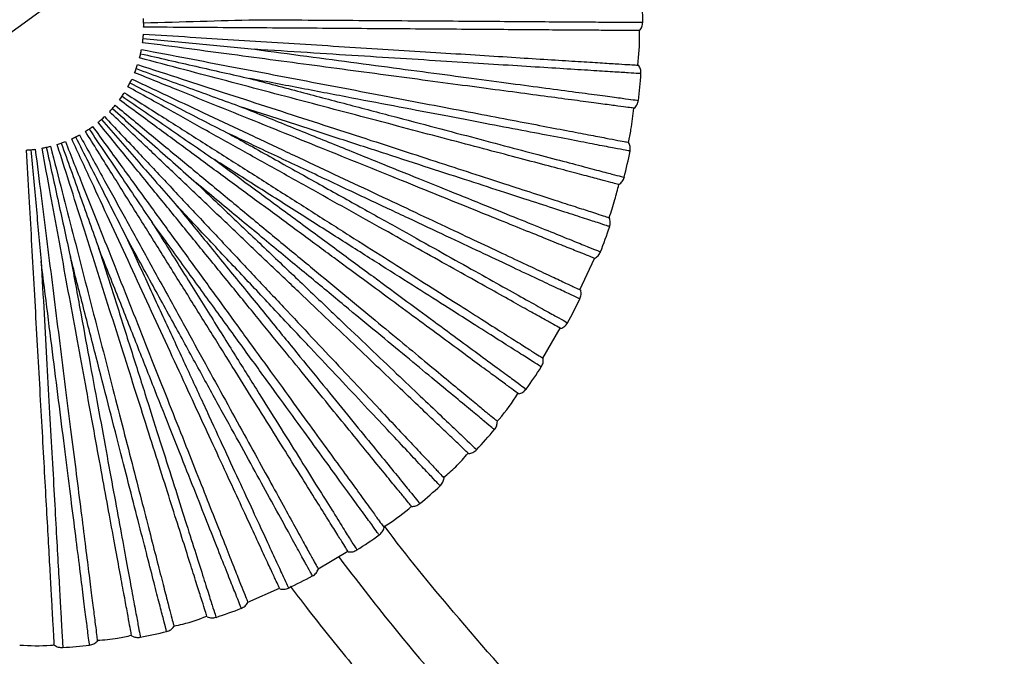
# Paper-space layout '_Superior' of a CAD drawing. Header units: millimetres. Extents: x -509 to 509, y -549 to 547.
# Tile 3 of 33: x -408 to -249, y -290 to -188. Entities that reach past the tile are written whole.
import ezdxf

# ---------------------------------------------------------------- set-up
doc = ezdxf.new("R2010")
doc.units = ezdxf.units.MM

psp = doc.layouts.new('_Superior')

# ---------------------------------------------------------------- linework, layer by layer
at = {"color": 7, "linetype": 'Continuous', "lineweight": 25}
for p, q in [((-391.9, -176.87), (-424.27, -200.38)), ((-317.71, -231.15), (-315.39, -226.07)), ((-323.71, -242.17), (-320.89, -237.35)), ((-359.96, -276.17), (-355.14, -273.35)), ((-371.28, -281.58), (-366.19, -279.28))]:
    psp.add_line(p, q, dxfattribs=at)
for start, end in [(0.3635, 2.836), (353.163, 355.6366), (345.9644, 348.4356), (338.7644, 341.2357), (331.5644, 334.0359), (324.3642, 326.8362), (317.164, 319.6365), (309.9638, 312.4368), (302.7636, 305.2369), (295.5634, 298.037), (288.3632, 290.8369), (281.164, 283.6366), (273.963, 276.4365)]:
    psp.add_arc((-408.08, -188.62), 100.5, start, end, dxfattribs=at)
for points, knots in [([(-388.09, -188.06), (-388.1, -187.94), (-388.11, -187.68), (-388.12, -187.47), (-388.12, -187.37)], [0, 0, 0, 0, 0.499702, 1, 1, 1, 1]), ([(-388.09, -188.06), (-385.04, -187.98), (-379, -187.81), (-372.99, -187.64), (-370.01, -187.56)], [0, 0, 0, 0, 0.504814, 1, 1, 1, 1]), ([(-388.09, -188.76), (-388.09, -188.65), (-388.08, -188.44), (-388.09, -188.19), (-388.09, -188.06)], [0, 0, 0, 0, 0.50044, 1, 1, 1, 1]), ([(-308.09, -189.32), (-308.15, -189.32), (-308.28, -189.32), (-309.37, -189.31), (-311.17, -189.3), (-313.8, -189.28), (-317.23, -189.26), (-321.46, -189.23), (-326.44, -189.19), (-332.09, -189.15), (-338.31, -189.11), (-344.98, -189.06), (-351.96, -189.01), (-359.12, -188.96), (-366.33, -188.91), (-373.46, -188.86), (-380.71, -188.81), (-385.56, -188.78), (-388.09, -188.76)], [0, 0, 0, 0, 0.057348, 0.11674, 0.177979, 0.240818, 0.304959, 0.370066, 0.435766, 0.501669, 0.567374, 0.632489, 0.696643, 0.759498, 0.820757, 0.880172, 0.937544, 1, 1, 1, 1]), ([(-370.01, -187.56), (-367.18, -187.58), (-361.5, -187.61), (-353.28, -187.67), (-345.44, -187.72), (-338.09, -187.77), (-331.33, -187.82), (-325.27, -187.86), (-319.99, -187.9), (-315.56, -187.93), (-312.05, -187.95), (-309.47, -187.97), (-308.02, -187.98), (-307.42, -187.98), (-307.59, -187.98), (-307.59, -187.98)], [0, 0, 0, 0, 0.0830931, 0.1661075, 0.249783, 0.3327881, 0.4158953, 0.4995418, 0.5824873, 0.6657176, 0.7492813, 0.8321946, 0.9155823, 0.9995321, 1, 1, 1, 1]), ([(-388.26, -191.27), (-388.25, -191.16), (-388.22, -190.95), (-388.19, -190.7), (-388.18, -190.57)], [0, 0, 0, 0, 0.50044, 1, 1, 1, 1]), ([(-388.18, -190.57), (-388.17, -190.45), (-388.15, -190.2), (-388.13, -189.98), (-388.12, -189.88)], [0, 0, 0, 0, 0.499702, 1, 1, 1, 1]), ([(-388.18, -190.57), (-385.14, -190.87), (-379.13, -191.46), (-373.14, -192.05), (-370.18, -192.34)], [0, 0, 0, 0, 0.504814, 1, 1, 1, 1]), ([(-388.12, -189.88), (-385.6, -190.04), (-380.77, -190.34), (-373.53, -190.8), (-366.41, -191.24), (-359.21, -191.7), (-352.07, -192.15), (-345.1, -192.58), (-338.44, -193), (-332.24, -193.39), (-326.6, -193.75), (-321.63, -194.06), (-317.41, -194.33), (-313.98, -194.54), (-311.36, -194.71), (-309.56, -194.82), (-308.48, -194.89), (-308.35, -194.9), (-308.28, -194.9)], [0, 0, 0, 0, 0.062456, 0.119828, 0.179243, 0.240502, 0.303357, 0.367511, 0.432626, 0.498331, 0.564234, 0.629934, 0.695041, 0.759182, 0.822021, 0.88326, 0.942652, 1, 1, 1, 1]), ([(-308.36, -194.9), (-308.21, -193.28), (-308.04, -191.43), (-308.11, -189.57), (-308.12, -189.32)], [0, 0, 0, 0, 0.868379, 1, 1, 1, 1]), ([(-308.96, -201.85), (-309.03, -201.84), (-309.16, -201.82), (-310.23, -201.68), (-312.02, -201.44), (-314.62, -201.09), (-318.02, -200.64), (-322.22, -200.08), (-327.15, -199.42), (-332.75, -198.67), (-338.92, -197.85), (-345.53, -196.97), (-352.45, -196.04), (-359.55, -195.1), (-366.69, -194.14), (-373.77, -193.2), (-380.95, -192.24), (-385.76, -191.6), (-388.26, -191.27)], [0, 0, 0, 0, 0.057348, 0.11674, 0.177979, 0.240818, 0.304959, 0.370066, 0.435766, 0.501669, 0.567374, 0.632489, 0.696643, 0.759498, 0.820757, 0.880172, 0.937544, 1, 1, 1, 1]), ([(-388.75, -193.73), (-388.72, -193.63), (-388.67, -193.42), (-388.61, -193.18), (-388.58, -193.05)], [0, 0, 0, 0, 0.50044, 1, 1, 1, 1]), ([(-311.4, -214.17), (-311.46, -214.15), (-311.59, -214.12), (-312.64, -213.84), (-314.39, -213.38), (-316.92, -212.71), (-320.24, -211.83), (-324.33, -210.75), (-329.15, -209.48), (-334.61, -208.03), (-340.62, -206.45), (-347.07, -204.74), (-353.82, -202.96), (-360.74, -201.13), (-367.71, -199.29), (-374.61, -197.47), (-381.62, -195.61), (-386.31, -194.38), (-388.75, -193.73)], [0, 0, 0, 0, 0.057348, 0.11674, 0.177979, 0.240818, 0.304959, 0.370066, 0.435766, 0.501669, 0.567374, 0.632489, 0.696643, 0.759498, 0.820757, 0.880172, 0.937544, 1, 1, 1, 1]), ([(-388.58, -193.05), (-388.55, -192.93), (-388.5, -192.68), (-388.46, -192.47), (-388.44, -192.37)], [0, 0, 0, 0, 0.499702, 1, 1, 1, 1]), ([(-388.58, -193.05), (-385.61, -193.73), (-379.71, -195.07), (-373.85, -196.4), (-370.94, -197.06)], [0, 0, 0, 0, 0.504814, 1, 1, 1, 1]), ([(-388.44, -192.37), (-385.96, -192.84), (-381.2, -193.75), (-374.07, -195.11), (-367.07, -196.45), (-359.99, -197.8), (-352.95, -199.14), (-346.09, -200.45), (-339.54, -201.7), (-333.43, -202.86), (-327.88, -203.92), (-322.99, -204.85), (-318.84, -205.65), (-315.46, -206.29), (-312.89, -206.78), (-311.12, -207.12), (-310.05, -207.32), (-309.92, -207.35), (-309.86, -207.36)], [0, 0, 0, 0, 0.062456, 0.1198283, 0.1792427, 0.2405016, 0.3033566, 0.3675111, 0.4326265, 0.4983314, 0.5642338, 0.6299342, 0.6950407, 0.7591822, 0.8220206, 0.8832598, 0.9426519, 1, 1, 1, 1]), ([(-370.18, -192.34), (-367.37, -192.71), (-361.74, -193.46), (-353.6, -194.55), (-345.82, -195.58), (-338.53, -196.55), (-331.84, -197.45), (-325.83, -198.25), (-320.6, -198.94), (-316.2, -199.53), (-312.73, -199.99), (-310.17, -200.33), (-308.73, -200.53), (-308.13, -200.61), (-308.3, -200.58), (-308.3, -200.58)], [0, 0, 0, 0, 0.083093, 0.166108, 0.249783, 0.332788, 0.415895, 0.499542, 0.582487, 0.665718, 0.749281, 0.832195, 0.915582, 0.999532, 1, 1, 1, 1]), ([(-307.88, -196.27), (-307.98, -196.26), (-308.17, -196.25), (-309.78, -196.15), (-312.31, -195.99), (-315.82, -195.77), (-320.23, -195.49), (-325.5, -195.16), (-331.54, -194.78), (-338.28, -194.35), (-345.61, -193.89), (-353.44, -193.4), (-361.65, -192.88), (-367.34, -192.52), (-370.18, -192.34)], [0, 0, 0, 0, 0.083445, 0.167006, 0.250708, 0.333669, 0.41686, 0.500454, 0.583374, 0.666709, 0.750181, 0.833089, 0.916578, 1, 1, 1, 1]), ([(-389.29, -195.46), (-389.25, -195.34), (-389.16, -195.1), (-389.1, -194.9), (-389.06, -194.8)], [0, 0, 0, 0, 0.499702, 1, 1, 1, 1]), ([(-389.06, -194.8), (-386.66, -195.58), (-382.05, -197.08), (-375.16, -199.32), (-368.37, -201.53), (-361.51, -203.75), (-354.7, -205.97), (-348.06, -208.12), (-341.72, -210.18), (-335.81, -212.11), (-330.43, -213.85), (-325.7, -215.39), (-321.67, -216.7), (-318.41, -217.76), (-315.91, -218.57), (-314.2, -219.13), (-313.17, -219.46), (-313.04, -219.5), (-312.98, -219.52)], [0, 0, 0, 0, 0.062456, 0.119828, 0.179243, 0.240502, 0.303357, 0.367511, 0.432626, 0.498331, 0.564234, 0.629934, 0.695041, 0.759182, 0.822021, 0.88326, 0.942652, 1, 1, 1, 1]), ([(-389.54, -196.11), (-389.5, -196.01), (-389.42, -195.82), (-389.33, -195.58), (-389.29, -195.46)], [0, 0, 0, 0, 0.50044, 1, 1, 1, 1]), ([(-315.37, -226.08), (-315.43, -226.06), (-315.55, -226.01), (-316.56, -225.6), (-318.23, -224.93), (-320.66, -223.94), (-323.84, -222.66), (-327.77, -221.07), (-332.38, -219.21), (-337.62, -217.09), (-343.39, -214.76), (-349.57, -212.26), (-356.04, -209.65), (-362.68, -206.96), (-369.37, -204.26), (-375.98, -201.59), (-382.71, -198.87), (-387.2, -197.06), (-389.54, -196.11)], [0, 0, 0, 0, 0.0573481, 0.1167402, 0.1779794, 0.2408178, 0.3049593, 0.3700658, 0.4357662, 0.5016686, 0.5673735, 0.6324889, 0.6966434, 0.7594984, 0.8207573, 0.8801717, 0.937544, 1, 1, 1, 1]), ([(-389.29, -195.46), (-386.42, -196.51), (-380.74, -198.57), (-375.09, -200.63), (-372.3, -201.65)], [0, 0, 0, 0, 0.504814, 1, 1, 1, 1]), ([(-390.63, -198.38), (-390.57, -198.29), (-390.47, -198.1), (-390.36, -197.88), (-390.3, -197.76)], [0, 0, 0, 0, 0.50044, 1, 1, 1, 1]), ([(-320.79, -237.41), (-320.85, -237.38), (-320.96, -237.31), (-321.91, -236.78), (-323.49, -235.9), (-325.78, -234.62), (-328.77, -232.95), (-332.47, -230.88), (-336.81, -228.45), (-341.74, -225.7), (-347.17, -222.66), (-352.99, -219.41), (-359.09, -216), (-365.34, -212.51), (-371.63, -208.99), (-377.86, -205.51), (-384.19, -201.97), (-388.42, -199.61), (-390.63, -198.38)], [0, 0, 0, 0, 0.0573481, 0.1167402, 0.1779794, 0.2408178, 0.3049593, 0.3700658, 0.4357662, 0.5016686, 0.5673735, 0.6324889, 0.6966434, 0.7594984, 0.8207573, 0.8801717, 0.937544, 1, 1, 1, 1]), ([(-390.3, -197.76), (-390.24, -197.65), (-390.12, -197.42), (-390.03, -197.23), (-389.99, -197.14)], [0, 0, 0, 0, 0.499702, 1, 1, 1, 1]), ([(-390.3, -197.76), (-387.58, -199.16), (-382.21, -201.92), (-376.86, -204.67), (-374.21, -206.03)], [0, 0, 0, 0, 0.504814, 1, 1, 1, 1]), ([(-389.99, -197.14), (-387.7, -198.21), (-383.32, -200.28), (-376.76, -203.36), (-370.3, -206.4), (-363.78, -209.47), (-357.3, -212.52), (-350.98, -215.49), (-344.95, -218.33), (-339.32, -220.98), (-334.21, -223.39), (-329.7, -225.51), (-325.87, -227.31), (-322.77, -228.77), (-320.4, -229.88), (-318.76, -230.65), (-317.78, -231.12), (-317.66, -231.17), (-317.6, -231.2)], [0, 0, 0, 0, 0.062456, 0.119828, 0.179243, 0.240502, 0.303357, 0.367511, 0.432626, 0.498331, 0.564234, 0.629934, 0.695041, 0.759182, 0.822021, 0.88326, 0.942652, 1, 1, 1, 1]), ([(-370.94, -197.06), (-368.2, -197.78), (-362.72, -199.23), (-354.77, -201.33), (-347.18, -203.33), (-340.07, -205.21), (-333.54, -206.93), (-327.69, -208.48), (-322.58, -209.83), (-318.29, -210.96), (-314.9, -211.86), (-312.41, -212.51), (-311, -212.89), (-310.42, -213.04), (-310.59, -213), (-310.59, -213)], [0, 0, 0, 0, 0.083093, 0.166108, 0.249783, 0.332788, 0.415895, 0.499542, 0.582487, 0.665718, 0.749281, 0.832195, 0.915582, 0.999532, 1, 1, 1, 1]), ([(-309.63, -208.77), (-309.72, -208.75), (-309.92, -208.71), (-311.5, -208.41), (-313.99, -207.94), (-317.44, -207.28), (-321.78, -206.45), (-326.97, -205.46), (-332.92, -204.32), (-339.55, -203.06), (-346.76, -201.68), (-354.47, -200.21), (-362.55, -198.66), (-368.15, -197.59), (-370.94, -197.06)], [0, 0, 0, 0, 0.083445, 0.167006, 0.250708, 0.333669, 0.41686, 0.500454, 0.583374, 0.666709, 0.750181, 0.833089, 0.916578, 1, 1, 1, 1]), ([(-391.99, -200.49), (-391.92, -200.4), (-391.8, -200.23), (-391.65, -200.02), (-391.58, -199.92)], [0, 0, 0, 0, 0.50044, 1, 1, 1, 1]), ([(-391.58, -199.92), (-391.51, -199.82), (-391.37, -199.61), (-391.26, -199.43), (-391.2, -199.34)], [0, 0, 0, 0, 0.499702, 1, 1, 1, 1]), ([(-391.58, -199.92), (-389.07, -201.64), (-384.08, -205.06), (-379.12, -208.46), (-376.66, -210.14)], [0, 0, 0, 0, 0.504814, 1, 1, 1, 1]), ([(-391.2, -199.34), (-389.07, -200.69), (-384.97, -203.29), (-378.85, -207.17), (-372.83, -211), (-366.74, -214.86), (-360.69, -218.7), (-354.8, -222.44), (-349.17, -226.01), (-343.92, -229.34), (-339.15, -232.37), (-334.94, -235.04), (-331.37, -237.31), (-328.47, -239.14), (-326.26, -240.55), (-324.74, -241.52), (-323.82, -242.1), (-323.71, -242.17), (-323.65, -242.2)], [0, 0, 0, 0, 0.062456, 0.119828, 0.179243, 0.240502, 0.303357, 0.367511, 0.432626, 0.498331, 0.564234, 0.629934, 0.695041, 0.759182, 0.822021, 0.88326, 0.942652, 1, 1, 1, 1]), ([(-393.13, -201.9), (-393.05, -201.8), (-392.88, -201.61), (-392.74, -201.45), (-392.67, -201.37)], [0, 0, 0, 0, 0.4997022, 1, 1, 1, 1]), ([(-392.67, -201.37), (-390.73, -202.98), (-386.99, -206.07), (-381.41, -210.69), (-375.91, -215.24), (-370.36, -219.83), (-364.84, -224.4), (-359.46, -228.85), (-354.32, -233.1), (-349.53, -237.06), (-345.17, -240.67), (-341.34, -243.84), (-338.08, -246.54), (-335.43, -248.72), (-333.41, -250.4), (-332.02, -251.55), (-331.18, -252.24), (-331.08, -252.32), (-331.03, -252.36)], [0, 0, 0, 0, 0.062456, 0.119828, 0.179243, 0.240502, 0.303357, 0.367511, 0.432626, 0.498331, 0.564234, 0.629934, 0.695041, 0.759182, 0.822021, 0.88326, 0.942652, 1, 1, 1, 1]), ([(-327.6, -247.96), (-327.65, -247.92), (-327.75, -247.85), (-328.63, -247.2), (-330.08, -246.13), (-332.19, -244.58), (-334.95, -242.54), (-338.36, -240.03), (-342.37, -237.07), (-346.91, -233.72), (-351.92, -230.03), (-357.29, -226.07), (-362.91, -221.93), (-368.67, -217.68), (-374.47, -213.4), (-380.22, -209.17), (-386.05, -204.86), (-389.95, -201.99), (-391.99, -200.49)], [0, 0, 0, 0, 0.057348, 0.11674, 0.177979, 0.240818, 0.304959, 0.370066, 0.435766, 0.501669, 0.567374, 0.632489, 0.696643, 0.759498, 0.820757, 0.880172, 0.937544, 1, 1, 1, 1]), ([(-372.3, -201.65), (-369.66, -202.71), (-364.4, -204.83), (-356.78, -207.91), (-349.51, -210.85), (-342.69, -213.6), (-336.43, -216.13), (-330.81, -218.4), (-325.91, -220.38), (-321.8, -222.04), (-318.55, -223.35), (-316.16, -224.32), (-314.81, -224.86), (-314.25, -225.09), (-314.41, -225.02), (-314.41, -225.02)], [0, 0, 0, 0, 0.083093, 0.166108, 0.249783, 0.332788, 0.415895, 0.499542, 0.582487, 0.665718, 0.749281, 0.832195, 0.915582, 0.999532, 1, 1, 1, 1]), ([(-312.93, -220.95), (-313.02, -220.92), (-313.21, -220.86), (-314.74, -220.36), (-317.15, -219.58), (-320.49, -218.49), (-324.7, -217.12), (-329.72, -215.49), (-335.48, -213.62), (-341.9, -211.53), (-348.88, -209.26), (-356.35, -206.83), (-364.17, -204.29), (-369.59, -202.53), (-372.3, -201.65)], [0, 0, 0, 0, 0.083445, 0.167006, 0.250708, 0.333669, 0.41686, 0.500454, 0.583374, 0.666709, 0.750181, 0.833089, 0.916578, 1, 1, 1, 1]), ([(-394.91, -203.67), (-394.82, -203.59), (-394.63, -203.42), (-394.47, -203.27), (-394.39, -203.2)], [0, 0, 0, 0, 0.499702, 1, 1, 1, 1]), ([(-394.39, -203.2), (-392.67, -205.04), (-389.35, -208.57), (-384.38, -213.86), (-379.5, -219.06), (-374.56, -224.32), (-369.66, -229.54), (-364.88, -234.63), (-360.32, -239.49), (-356.06, -244.02), (-352.19, -248.14), (-348.78, -251.77), (-345.89, -254.85), (-343.54, -257.36), (-341.74, -259.27), (-340.51, -260.58), (-339.76, -261.38), (-339.67, -261.47), (-339.63, -261.52)], [0, 0, 0, 0, 0.062456, 0.119828, 0.179243, 0.240502, 0.303357, 0.367511, 0.432626, 0.498331, 0.564234, 0.629934, 0.695041, 0.759182, 0.822021, 0.88326, 0.942652, 1, 1, 1, 1]), ([(-393.6, -202.41), (-393.53, -202.34), (-393.38, -202.18), (-393.21, -201.99), (-393.13, -201.9)], [0, 0, 0, 0, 0.50044, 1, 1, 1, 1]), ([(-335.67, -257.58), (-335.71, -257.54), (-335.81, -257.45), (-336.6, -256.7), (-337.9, -255.45), (-339.8, -253.65), (-342.29, -251.28), (-345.35, -248.36), (-348.96, -244.93), (-353.05, -241.03), (-357.55, -236.74), (-362.38, -232.14), (-367.44, -227.33), (-372.62, -222.39), (-377.84, -217.42), (-383.01, -212.5), (-388.26, -207.5), (-391.77, -204.16), (-393.6, -202.41)], [0, 0, 0, 0, 0.057348, 0.11674, 0.177979, 0.240818, 0.304959, 0.370066, 0.435766, 0.501669, 0.567374, 0.632489, 0.696643, 0.759498, 0.820757, 0.880172, 0.937544, 1, 1, 1, 1]), ([(-393.13, -201.9), (-390.85, -203.93), (-386.33, -207.94), (-381.83, -211.93), (-379.6, -213.91)], [0, 0, 0, 0, 0.504814, 1, 1, 1, 1]), ([(-309.9, -207.35), (-309.75, -206.67), (-309.36, -204.85), (-309.16, -203), (-309.03, -201.84)], [0, 0, 0, 0, 0.374402, 1, 1, 1, 1]), ([(-396.9, -205.2), (-396.8, -205.13), (-396.59, -204.99), (-396.42, -204.86), (-396.33, -204.8)], [0, 0, 0, 0, 0.499702, 1, 1, 1, 1]), ([(-396.33, -204.8), (-394.84, -206.84), (-392, -210.77), (-387.73, -216.63), (-383.54, -222.4), (-379.3, -228.24), (-375.09, -234.03), (-370.99, -239.68), (-367.07, -245.07), (-363.41, -250.11), (-360.09, -254.68), (-357.17, -258.7), (-354.68, -262.13), (-352.66, -264.9), (-351.12, -267.03), (-350.06, -268.49), (-349.42, -269.36), (-349.34, -269.47), (-349.31, -269.52)], [0, 0, 0, 0, 0.062456, 0.1198283, 0.1792427, 0.2405016, 0.3033566, 0.3675111, 0.4326265, 0.4983314, 0.5642338, 0.6299342, 0.6950407, 0.7591822, 0.8220206, 0.8832598, 0.9426519, 1, 1, 1, 1]), ([(-395.44, -204.12), (-395.36, -204.05), (-395.2, -203.92), (-395.01, -203.75), (-394.91, -203.67)], [0, 0, 0, 0, 0.50044, 1, 1, 1, 1]), ([(-344.88, -266.12), (-344.92, -266.07), (-345.01, -265.96), (-345.69, -265.12), (-346.83, -263.72), (-348.49, -261.69), (-350.66, -259.03), (-353.33, -255.75), (-356.48, -251.89), (-360.05, -247.52), (-363.98, -242.7), (-368.2, -237.53), (-372.61, -232.12), (-377.14, -226.57), (-381.69, -220.98), (-386.2, -215.45), (-390.79, -209.83), (-393.85, -206.08), (-395.44, -204.12)], [0, 0, 0, 0, 0.0573481, 0.1167402, 0.1779794, 0.2408178, 0.3049593, 0.3700658, 0.4357662, 0.5016686, 0.5673735, 0.6324889, 0.6966434, 0.7594984, 0.8207573, 0.8801717, 0.937544, 1, 1, 1, 1]), ([(-394.91, -203.67), (-392.9, -205.97), (-388.92, -210.51), (-384.96, -215.04), (-383, -217.28)], [0, 0, 0, 0, 0.504814, 1, 1, 1, 1]), ([(-399.07, -206.47), (-398.95, -206.42), (-398.73, -206.3), (-398.54, -206.2), (-398.45, -206.15)], [0, 0, 0, 0, 0.4997022, 1, 1, 1, 1]), ([(-398.45, -206.15), (-397.23, -208.36), (-394.9, -212.61), (-391.4, -218.96), (-387.97, -225.21), (-384.49, -231.53), (-381.04, -237.81), (-377.68, -243.93), (-374.47, -249.77), (-371.47, -255.22), (-368.75, -260.17), (-366.35, -264.53), (-364.31, -268.24), (-362.66, -271.25), (-361.4, -273.55), (-360.53, -275.13), (-360, -276.08), (-359.94, -276.2), (-359.91, -276.25)], [0, 0, 0, 0, 0.062456, 0.119828, 0.179243, 0.240502, 0.303357, 0.367511, 0.432626, 0.498331, 0.564234, 0.629934, 0.695041, 0.759182, 0.822021, 0.88326, 0.942652, 1, 1, 1, 1]), ([(-397.49, -205.58), (-397.4, -205.53), (-397.22, -205.41), (-397.01, -205.27), (-396.9, -205.2)], [0, 0, 0, 0, 0.50044, 1, 1, 1, 1]), ([(-355.09, -273.43), (-355.13, -273.37), (-355.2, -273.26), (-355.77, -272.34), (-356.73, -270.81), (-358.12, -268.58), (-359.94, -265.67), (-362.18, -262.09), (-364.82, -257.86), (-367.81, -253.07), (-371.11, -247.8), (-374.64, -242.14), (-378.34, -236.22), (-382.14, -230.15), (-385.96, -224.03), (-389.74, -217.98), (-393.58, -211.83), (-396.15, -207.72), (-397.49, -205.58)], [0, 0, 0, 0, 0.057348, 0.11674, 0.177979, 0.240818, 0.304959, 0.370066, 0.435766, 0.501669, 0.567374, 0.632489, 0.696643, 0.759498, 0.820757, 0.880172, 0.937544, 1, 1, 1, 1]), ([(-396.9, -205.2), (-395.19, -207.73), (-391.82, -212.74), (-388.45, -217.73), (-386.79, -220.2)], [0, 0, 0, 0, 0.504814, 1, 1, 1, 1]), ([(-374.21, -206.03), (-371.73, -207.41), (-366.78, -210.18), (-359.6, -214.19), (-352.75, -218.01), (-346.34, -221.6), (-340.44, -224.89), (-335.15, -227.85), (-330.54, -230.43), (-326.67, -232.59), (-323.61, -234.3), (-321.36, -235.56), (-320.09, -236.27), (-319.56, -236.56), (-319.71, -236.48), (-319.71, -236.48)], [0, 0, 0, 0, 0.083093, 0.166108, 0.249783, 0.332788, 0.415895, 0.499542, 0.582487, 0.665718, 0.749281, 0.832195, 0.915582, 0.999532, 1, 1, 1, 1]), ([(-317.73, -232.62), (-317.82, -232.58), (-318, -232.49), (-319.45, -231.81), (-321.74, -230.73), (-324.93, -229.23), (-328.93, -227.35), (-333.7, -225.1), (-339.19, -222.52), (-345.29, -219.65), (-351.94, -216.52), (-359.04, -213.18), (-366.48, -209.67), (-371.63, -207.24), (-374.21, -206.03)], [0, 0, 0, 0, 0.083445, 0.167006, 0.250708, 0.333669, 0.41686, 0.500454, 0.583374, 0.666709, 0.750181, 0.833089, 0.916578, 1, 1, 1, 1]), ([(-403.79, -208.15), (-403.67, -208.13), (-403.42, -208.07), (-403.21, -208.02), (-403.11, -207.99)], [0, 0, 0, 0, 0.4997022, 1, 1, 1, 1]), ([(-403.11, -207.99), (-402.48, -210.44), (-401.28, -215.13), (-399.47, -222.16), (-397.7, -229.07), (-395.91, -236.05), (-394.13, -242.99), (-392.39, -249.75), (-390.73, -256.21), (-389.18, -262.23), (-387.78, -267.7), (-386.54, -272.53), (-385.49, -276.62), (-384.64, -279.95), (-383.98, -282.49), (-383.53, -284.24), (-383.26, -285.29), (-383.23, -285.42), (-383.22, -285.48)], [0, 0, 0, 0, 0.062456, 0.119828, 0.179243, 0.240502, 0.303357, 0.367511, 0.432626, 0.498331, 0.564234, 0.629934, 0.695041, 0.759182, 0.822021, 0.88326, 0.942652, 1, 1, 1, 1]), ([(-402.04, -207.69), (-401.94, -207.65), (-401.73, -207.59), (-401.5, -207.5), (-401.38, -207.46)], [0, 0, 0, 0, 0.50044, 1, 1, 1, 1]), ([(-377.85, -283.94), (-377.87, -283.88), (-377.91, -283.75), (-378.24, -282.72), (-378.78, -281), (-379.57, -278.5), (-380.61, -275.23), (-381.89, -271.19), (-383.4, -266.45), (-385.11, -261.06), (-386.99, -255.13), (-389, -248.78), (-391.11, -242.12), (-393.28, -235.3), (-395.46, -228.43), (-397.62, -221.62), (-399.81, -214.71), (-401.27, -210.09), (-402.04, -207.69)], [0, 0, 0, 0, 0.057348, 0.11674, 0.177979, 0.240818, 0.304959, 0.370066, 0.435766, 0.501669, 0.567374, 0.632489, 0.696643, 0.759498, 0.820757, 0.880172, 0.937544, 1, 1, 1, 1]), ([(-401.38, -207.46), (-401.26, -207.42), (-401.02, -207.33), (-400.82, -207.26), (-400.72, -207.22)], [0, 0, 0, 0, 0.499702, 1, 1, 1, 1]), ([(-401.38, -207.46), (-400.35, -210.34), (-398.32, -216.03), (-396.31, -221.7), (-395.31, -224.5)], [0, 0, 0, 0, 0.504814, 1, 1, 1, 1]), ([(-400.72, -207.22), (-399.79, -209.57), (-398.01, -214.07), (-395.34, -220.81), (-392.71, -227.45), (-390.06, -234.15), (-387.42, -240.81), (-384.85, -247.3), (-382.4, -253.5), (-380.11, -259.28), (-378.03, -264.54), (-376.2, -269.17), (-374.64, -273.1), (-373.37, -276.29), (-372.41, -278.73), (-371.74, -280.41), (-371.34, -281.42), (-371.3, -281.54), (-371.27, -281.6)], [0, 0, 0, 0, 0.062456, 0.119828, 0.179243, 0.240502, 0.303357, 0.367511, 0.432626, 0.498331, 0.564234, 0.629934, 0.695041, 0.759182, 0.822021, 0.88326, 0.942652, 1, 1, 1, 1]), ([(-399.7, -206.78), (-399.6, -206.73), (-399.41, -206.64), (-399.18, -206.53), (-399.07, -206.47)], [0, 0, 0, 0, 0.50044, 1, 1, 1, 1]), ([(-366.14, -279.4), (-366.17, -279.34), (-366.22, -279.22), (-366.68, -278.23), (-367.43, -276.6), (-368.53, -274.22), (-369.97, -271.1), (-371.75, -267.26), (-373.84, -262.74), (-376.21, -257.61), (-378.82, -251.96), (-381.61, -245.91), (-384.54, -239.57), (-387.55, -233.07), (-390.57, -226.53), (-393.56, -220.05), (-396.6, -213.47), (-398.64, -209.07), (-399.7, -206.78)], [0, 0, 0, 0, 0.057348, 0.11674, 0.177979, 0.240818, 0.304959, 0.370066, 0.435766, 0.501669, 0.567374, 0.632489, 0.696643, 0.759498, 0.820757, 0.880172, 0.937544, 1, 1, 1, 1]), ([(-399.07, -206.47), (-397.69, -209.2), (-394.97, -214.59), (-392.26, -219.96), (-390.91, -222.62)], [0, 0, 0, 0, 0.504814, 1, 1, 1, 1]), ([(-406.97, -208.59), (-406.86, -208.58), (-406.65, -208.57), (-406.4, -208.55), (-406.27, -208.54)], [0, 0, 0, 0, 0.50044, 1, 1, 1, 1]), ([(-402.5, -288.47), (-402.51, -288.4), (-402.51, -288.27), (-402.57, -287.18), (-402.68, -285.38), (-402.82, -282.77), (-403.01, -279.34), (-403.25, -275.11), (-403.53, -270.14), (-403.84, -264.5), (-404.19, -258.29), (-404.56, -251.63), (-404.95, -244.66), (-405.35, -237.51), (-405.75, -230.31), (-406.15, -223.19), (-406.56, -215.95), (-406.83, -211.11), (-406.97, -208.59)], [0, 0, 0, 0, 0.0573481, 0.1167402, 0.1779794, 0.2408178, 0.3049593, 0.3700658, 0.4357662, 0.5016686, 0.5673735, 0.6324889, 0.6966434, 0.7594984, 0.8207573, 0.8801717, 0.937544, 1, 1, 1, 1]), ([(-406.27, -208.54), (-406.15, -208.53), (-405.89, -208.5), (-405.68, -208.48), (-405.58, -208.46)], [0, 0, 0, 0, 0.4997022, 1, 1, 1, 1]), ([(-406.27, -208.54), (-406, -211.58), (-405.45, -217.6), (-404.9, -223.59), (-404.63, -226.55)], [0, 0, 0, 0, 0.504814, 1, 1, 1, 1]), ([(-405.58, -208.46), (-405.26, -210.97), (-404.65, -215.78), (-403.75, -222.97), (-402.85, -230.05), (-401.95, -237.2), (-401.05, -244.31), (-400.18, -251.23), (-399.34, -257.85), (-398.56, -264.02), (-397.85, -269.63), (-397.23, -274.57), (-396.7, -278.76), (-396.27, -282.17), (-395.94, -284.77), (-395.71, -286.56), (-395.58, -287.64), (-395.56, -287.77), (-395.55, -287.83)], [0, 0, 0, 0, 0.062456, 0.119828, 0.179243, 0.240502, 0.303357, 0.367511, 0.432626, 0.498331, 0.564234, 0.629934, 0.695041, 0.759182, 0.822021, 0.88326, 0.942652, 1, 1, 1, 1]), ([(-404.47, -208.29), (-404.37, -208.27), (-404.16, -208.23), (-403.91, -208.18), (-403.79, -208.15)], [0, 0, 0, 0, 0.50044, 1, 1, 1, 1]), ([(-390.03, -286.98), (-390.04, -286.91), (-390.07, -286.79), (-390.26, -285.72), (-390.59, -283.94), (-391.06, -281.36), (-391.68, -277.99), (-392.45, -273.83), (-393.35, -268.93), (-394.37, -263.37), (-395.49, -257.25), (-396.69, -250.7), (-397.95, -243.83), (-399.25, -236.78), (-400.55, -229.69), (-401.83, -222.68), (-403.14, -215.54), (-404.02, -210.78), (-404.47, -208.29)], [0, 0, 0, 0, 0.057348, 0.11674, 0.177979, 0.240818, 0.304959, 0.370066, 0.435766, 0.501669, 0.567374, 0.632489, 0.696643, 0.759498, 0.820757, 0.880172, 0.937544, 1, 1, 1, 1]), ([(-403.79, -208.15), (-403.13, -211.13), (-401.84, -217.04), (-400.55, -222.91), (-399.91, -225.82)], [0, 0, 0, 0, 0.504814, 1, 1, 1, 1]), ([(-376.66, -210.14), (-374.37, -211.82), (-369.81, -215.19), (-363.19, -220.06), (-356.87, -224.72), (-350.96, -229.08), (-345.52, -233.09), (-340.64, -236.68), (-336.39, -239.82), (-332.82, -242.45), (-330, -244.53), (-327.92, -246.06), (-326.75, -246.92), (-326.27, -247.28), (-326.41, -247.18), (-326.41, -247.17)], [0, 0, 0, 0, 0.0830931, 0.1661075, 0.249783, 0.3327881, 0.4158953, 0.4995418, 0.5824873, 0.6657176, 0.7492813, 0.8321946, 0.9155823, 0.9995321, 1, 1, 1, 1]), ([(-323.96, -243.6), (-324.04, -243.54), (-324.21, -243.44), (-325.56, -242.58), (-327.7, -241.22), (-330.67, -239.33), (-334.41, -236.96), (-338.86, -234.14), (-343.98, -230.89), (-349.67, -227.27), (-355.88, -223.34), (-362.5, -219.13), (-369.44, -214.72), (-374.25, -211.67), (-376.66, -210.14)], [0, 0, 0, 0, 0.083445, 0.167006, 0.250708, 0.333669, 0.41686, 0.500454, 0.583374, 0.666709, 0.750181, 0.833089, 0.916578, 1, 1, 1, 1]), ([(-379.6, -213.91), (-377.55, -215.86), (-373.44, -219.77), (-367.48, -225.44), (-361.8, -230.85), (-356.48, -235.92), (-351.59, -240.58), (-347.2, -244.76), (-343.37, -248.4), (-340.16, -251.45), (-337.62, -253.87), (-335.76, -255.65), (-334.7, -256.65), (-334.26, -257.07), (-334.39, -256.95), (-334.39, -256.95)], [0, 0, 0, 0, 0.083093, 0.166108, 0.249783, 0.332788, 0.415895, 0.499542, 0.582487, 0.665718, 0.749281, 0.832195, 0.915582, 0.999532, 1, 1, 1, 1]), ([(-331.51, -253.71), (-331.59, -253.64), (-331.74, -253.52), (-332.98, -252.49), (-334.93, -250.88), (-337.64, -248.64), (-341.05, -245.82), (-345.11, -242.45), (-349.78, -238.59), (-354.98, -234.29), (-360.64, -229.6), (-366.69, -224.6), (-373.02, -219.36), (-377.41, -215.72), (-379.6, -213.91)], [0, 0, 0, 0, 0.0834447, 0.1670064, 0.2507083, 0.3336692, 0.4168604, 0.5004543, 0.5833742, 0.6667087, 0.7501813, 0.8330888, 0.9165781, 1, 1, 1, 1]), ([(-313, -219.52), (-312.68, -218.54), (-312.09, -216.78), (-311.64, -214.97), (-311.44, -214.16)], [0, 0, 0, 0, 0.550512, 1, 1, 1, 1]), ([(-383, -217.28), (-381.2, -219.48), (-377.62, -223.87), (-372.42, -230.24), (-367.46, -236.32), (-362.81, -242.02), (-358.54, -247.25), (-354.71, -251.94), (-351.37, -256.04), (-348.57, -259.47), (-346.36, -262.19), (-344.73, -264.19), (-343.81, -265.31), (-343.42, -265.78), (-343.53, -265.65), (-343.54, -265.65)], [0, 0, 0, 0, 0.083093, 0.166108, 0.249783, 0.332788, 0.415895, 0.499542, 0.582487, 0.665718, 0.749281, 0.832195, 0.915582, 0.999532, 1, 1, 1, 1]), ([(-340.27, -262.79), (-340.34, -262.72), (-340.47, -262.58), (-341.57, -261.4), (-343.31, -259.56), (-345.72, -256.99), (-348.74, -253.77), (-352.36, -249.92), (-356.5, -245.5), (-361.12, -240.58), (-366.15, -235.23), (-371.52, -229.51), (-377.15, -223.51), (-381.05, -219.36), (-383, -217.28)], [0, 0, 0, 0, 0.0834447, 0.1670064, 0.2507083, 0.3336692, 0.4168604, 0.5004543, 0.5833742, 0.6667087, 0.7501813, 0.8330888, 0.9165781, 1, 1, 1, 1]), ([(-386.79, -220.2), (-385.28, -222.6), (-382.28, -227.41), (-377.92, -234.38), (-373.76, -241.04), (-369.86, -247.27), (-366.28, -253), (-363.07, -258.13), (-360.27, -262.61), (-357.92, -266.37), (-356.06, -269.35), (-354.7, -271.53), (-353.93, -272.77), (-353.61, -273.28), (-353.7, -273.13), (-353.7, -273.13)], [0, 0, 0, 0, 0.083093, 0.166108, 0.249783, 0.332788, 0.415895, 0.499542, 0.582487, 0.665718, 0.749281, 0.832195, 0.915582, 0.999532, 1, 1, 1, 1]), ([(-350.1, -270.71), (-350.16, -270.63), (-350.28, -270.47), (-351.22, -269.17), (-352.71, -267.12), (-354.78, -264.27), (-357.38, -260.69), (-360.48, -256.42), (-364.04, -251.52), (-368.01, -246.06), (-372.32, -240.12), (-376.93, -233.77), (-381.77, -227.11), (-385.11, -222.5), (-386.79, -220.2)], [0, 0, 0, 0, 0.083445, 0.167006, 0.250708, 0.333669, 0.41686, 0.500454, 0.583374, 0.666709, 0.750181, 0.833089, 0.916578, 1, 1, 1, 1]), ([(-390.91, -222.62), (-389.72, -225.19), (-387.34, -230.34), (-383.89, -237.8), (-380.6, -244.92), (-377.51, -251.6), (-374.68, -257.73), (-372.14, -263.23), (-369.92, -268.02), (-368.06, -272.05), (-366.59, -275.23), (-365.51, -277.57), (-364.9, -278.89), (-364.65, -279.44), (-364.72, -279.28), (-364.72, -279.28)], [0, 0, 0, 0, 0.083093, 0.166108, 0.249783, 0.332788, 0.415895, 0.499542, 0.582487, 0.665718, 0.749281, 0.832195, 0.915582, 0.999532, 1, 1, 1, 1]), ([(-360.85, -277.33), (-360.9, -277.24), (-360.99, -277.07), (-361.76, -275.66), (-362.99, -273.44), (-364.68, -270.36), (-366.81, -266.48), (-369.35, -261.85), (-372.27, -256.55), (-375.52, -250.63), (-379.06, -244.19), (-382.84, -237.31), (-386.8, -230.11), (-389.54, -225.11), (-390.91, -222.62)], [0, 0, 0, 0, 0.083445, 0.167006, 0.250708, 0.333669, 0.41686, 0.500454, 0.583374, 0.666709, 0.750181, 0.833089, 0.916578, 1, 1, 1, 1]), ([(-395.31, -224.5), (-394.45, -227.21), (-392.73, -232.61), (-390.24, -240.45), (-387.87, -247.93), (-385.65, -254.93), (-383.6, -261.37), (-381.77, -267.14), (-380.17, -272.18), (-378.83, -276.4), (-377.77, -279.75), (-376.99, -282.2), (-376.55, -283.59), (-376.37, -284.17), (-376.42, -284), (-376.42, -284)], [0, 0, 0, 0, 0.0830931, 0.1661075, 0.249783, 0.3327881, 0.4158953, 0.4995418, 0.5824873, 0.6657176, 0.7492813, 0.8321946, 0.9155823, 0.9995321, 1, 1, 1, 1]), ([(-372.34, -282.55), (-372.37, -282.45), (-372.45, -282.27), (-373.04, -280.78), (-373.97, -278.42), (-375.27, -275.15), (-376.89, -271.04), (-378.84, -266.13), (-381.07, -260.5), (-383.55, -254.22), (-386.25, -247.39), (-389.14, -240.09), (-392.16, -232.45), (-394.26, -227.15), (-395.31, -224.5)], [0, 0, 0, 0, 0.083445, 0.167006, 0.250708, 0.333669, 0.41686, 0.500454, 0.583374, 0.666709, 0.750181, 0.833089, 0.916578, 1, 1, 1, 1]), ([(-404.63, -226.55), (-404.47, -229.38), (-404.15, -235.05), (-403.69, -243.26), (-403.25, -251.09), (-402.84, -258.43), (-402.47, -265.17), (-402.13, -271.22), (-401.83, -276.5), (-401.58, -280.92), (-401.39, -284.42), (-401.24, -287), (-401.16, -288.45), (-401.13, -289.05), (-401.14, -288.88), (-401.14, -288.88)], [0, 0, 0, 0, 0.083093, 0.166108, 0.249783, 0.332788, 0.415895, 0.499542, 0.582487, 0.665718, 0.749281, 0.832195, 0.915582, 0.999532, 1, 1, 1, 1]), ([(-396.82, -288.48), (-396.83, -288.39), (-396.86, -288.19), (-397.06, -286.6), (-397.38, -284.08), (-397.82, -280.59), (-398.37, -276.21), (-399.03, -270.97), (-399.79, -264.96), (-400.63, -258.26), (-401.55, -250.98), (-402.54, -243.19), (-403.56, -235.03), (-404.28, -229.38), (-404.63, -226.55)], [0, 0, 0, 0, 0.083445, 0.167006, 0.250708, 0.333669, 0.41686, 0.500454, 0.583374, 0.666709, 0.750181, 0.833089, 0.916578, 1, 1, 1, 1]), ([(-399.91, -225.82), (-399.39, -228.61), (-398.37, -234.19), (-396.88, -242.27), (-395.46, -249.99), (-394.14, -257.22), (-392.92, -263.86), (-391.82, -269.82), (-390.87, -275.02), (-390.07, -279.38), (-389.43, -282.83), (-388.97, -285.36), (-388.71, -286.79), (-388.6, -287.39), (-388.63, -287.22), (-388.63, -287.22)], [0, 0, 0, 0, 0.083093, 0.166108, 0.249783, 0.332788, 0.415895, 0.499542, 0.582487, 0.665718, 0.749281, 0.832195, 0.915582, 0.999532, 1, 1, 1, 1]), ([(-384.39, -286.29), (-384.42, -286.19), (-384.47, -286), (-384.86, -284.44), (-385.49, -281.99), (-386.37, -278.58), (-387.47, -274.3), (-388.78, -269.19), (-390.29, -263.32), (-391.96, -256.78), (-393.79, -249.67), (-395.74, -242.06), (-397.78, -234.1), (-399.2, -228.58), (-399.91, -225.82)], [0, 0, 0, 0, 0.083445, 0.167006, 0.250708, 0.333669, 0.41686, 0.500454, 0.583374, 0.666709, 0.750181, 0.833089, 0.916578, 1, 1, 1, 1]), ([(-331.05, -252.35), (-330.94, -252.23), (-329.69, -250.86), (-328.65, -249.3), (-327.71, -247.88)], [0, 0, 0, 0, 0.084819, 1, 1, 1, 1]), ([(-339.7, -261.45), (-339.04, -260.88), (-337.62, -259.68), (-336.4, -258.26), (-335.75, -257.51)], [0, 0, 0, 0, 0.464956, 1, 1, 1, 1]), ([(-349.38, -269.42), (-347.98, -268.5), (-346.42, -267.47), (-345.04, -266.22), (-344.9, -266.1)], [0, 0, 0, 0, 0.899528, 1, 1, 1, 1]), ([(-257, -358.31), (-262.61, -354.2), (-274.26, -345.65), (-291.09, -331.52), (-307.63, -316.25), (-323.38, -300.16), (-337.13, -284.43), (-345.69, -274.08), (-349.2, -269.33), (-349.22, -269.31)], [0, 0, 0, 0, 0.162193, 0.3371614, 0.5121357, 0.6870818, 0.8620155, 0.9994851, 1, 1, 1, 1]), ([(-356.63, -274.23), (-353.79, -277.94), (-346.44, -287.52), (-333.63, -302.21), (-318.35, -318.32), (-302.26, -333.61), (-285.47, -348.1), (-267.98, -361.73), (-249.85, -374.49), (-231.22, -386.26), (-212.15, -397.05), (-192.7, -406.85), (-172.79, -415.66), (-155.11, -422.64), (-143.94, -426.26), (-139.68, -427.63)], [0, 0, 0, 0, 0.051965, 0.134295, 0.216626, 0.298791, 0.380959, 0.463116, 0.545266, 0.62742, 0.708111, 0.788803, 0.869495, 0.950187, 1, 1, 1, 1]), ([(-364.45, -278.96), (-363.58, -280.12), (-360.39, -284.35), (-354.79, -291.27), (-347.67, -299.74), (-340.5, -307.86), (-333.14, -315.81), (-325.56, -323.62), (-314.89, -334.1), (-300.81, -346.95), (-282.88, -361.72), (-264.24, -375.55), (-244.95, -388.4), (-225.07, -400.25), (-204.52, -411.14), (-183.38, -420.98), (-162.14, -429.67), (-147.77, -434.5), (-140.76, -436.85)], [0, 0, 0, 0, 0.015597, 0.057113, 0.096122, 0.134961, 0.173952, 0.213098, 0.2524, 0.335241, 0.418746, 0.502908, 0.585527, 0.668784, 0.752573, 0.836419, 0.920264, 1, 1, 1, 1]), ([(-383.23, -285.41), (-382.74, -285.31), (-380.91, -284.95), (-379.16, -284.29), (-377.89, -283.81)], [0, 0, 0, 0, 0.271099, 1, 1, 1, 1]), ([(-395.56, -287.71), (-394.47, -287.63), (-392.61, -287.5), (-390.8, -287.06), (-390.05, -286.88)], [0, 0, 0, 0, 0.5864869, 1, 1, 1, 1]), ([(-408.08, -288.48), (-406.42, -288.56), (-404.55, -288.66), (-402.7, -288.46), (-402.51, -288.44)], [0, 0, 0, 0, 0.894477, 1, 1, 1, 1])]:
    psp.add_open_spline(points, degree=3, knots=knots, dxfattribs=at)
for points in [[(-308.09, -189.32), (-307.94, -189.12), (-307.65, -188.72), (-307.61, -188.23), (-307.59, -187.98)], [(-307.88, -196.27), (-307.88, -196.02), (-307.89, -195.53), (-308.15, -195.11), (-308.28, -194.9)], [(-308.96, -201.85), (-308.79, -201.67), (-308.46, -201.31), (-308.35, -200.83), (-308.3, -200.58)], [(-309.62, -208.77), (-309.6, -208.52), (-309.55, -208.03), (-309.75, -207.58), (-309.86, -207.36)], [(-311.4, -214.17), (-311.21, -214.01), (-310.83, -213.69), (-310.67, -213.23), (-310.59, -213)], [(-312.93, -220.95), (-312.87, -220.71), (-312.76, -220.23), (-312.9, -219.76), (-312.98, -219.52)], [(-315.37, -226.08), (-315.16, -225.95), (-314.74, -225.69), (-314.52, -225.24), (-314.41, -225.02)], [(-317.73, -232.62), (-317.64, -232.39), (-317.47, -231.93), (-317.56, -231.44), (-317.6, -231.2)], [(-320.79, -237.41), (-320.57, -237.3), (-320.12, -237.09), (-319.85, -236.68), (-319.71, -236.48)], [(-323.96, -243.6), (-323.84, -243.38), (-323.61, -242.94), (-323.64, -242.45), (-323.65, -242.2)], [(-327.6, -247.96), (-327.36, -247.89), (-326.89, -247.73), (-326.57, -247.36), (-326.41, -247.18)], [(-331.51, -253.71), (-331.37, -253.51), (-331.09, -253.1), (-331.05, -252.61), (-331.03, -252.36)], [(-335.67, -257.58), (-335.43, -257.54), (-334.94, -257.44), (-334.57, -257.12), (-334.39, -256.95)], [(-340.27, -262.79), (-340.11, -262.61), (-339.77, -262.24), (-339.68, -261.76), (-339.63, -261.52)], [(-344.88, -266.12), (-344.64, -266.1), (-344.14, -266.07), (-343.74, -265.79), (-343.53, -265.65)], [(-350.1, -270.71), (-349.91, -270.55), (-349.54, -270.23), (-349.38, -269.76), (-349.31, -269.52)], [(-355.09, -273.43), (-354.85, -273.44), (-354.35, -273.47), (-353.92, -273.25), (-353.7, -273.13)], [(-360.85, -277.33), (-360.64, -277.19), (-360.23, -276.92), (-360.02, -276.47), (-359.91, -276.25)], [(-366.14, -279.4), (-365.9, -279.45), (-365.41, -279.54), (-364.95, -279.37), (-364.72, -279.28)], [(-372.34, -282.55), (-372.12, -282.44), (-371.67, -282.22), (-371.41, -281.81), (-371.27, -281.6)], [(-377.85, -283.94), (-377.61, -284.02), (-377.14, -284.17), (-376.66, -284.06), (-376.42, -284)], [(-384.39, -286.29), (-384.16, -286.21), (-383.69, -286.05), (-383.37, -285.67), (-383.22, -285.48)], [(-390.03, -286.98), (-389.81, -287.08), (-389.36, -287.29), (-388.87, -287.24), (-388.63, -287.22)], [(-402.5, -288.47), (-402.29, -288.6), (-401.88, -288.86), (-401.38, -288.87), (-401.14, -288.88)], [(-396.82, -288.49), (-396.58, -288.44), (-396.09, -288.34), (-395.73, -288), (-395.55, -287.83)]]:
    psp.add_open_spline(points, degree=3, dxfattribs=at)

doc.saveas('drawing.dxf')
